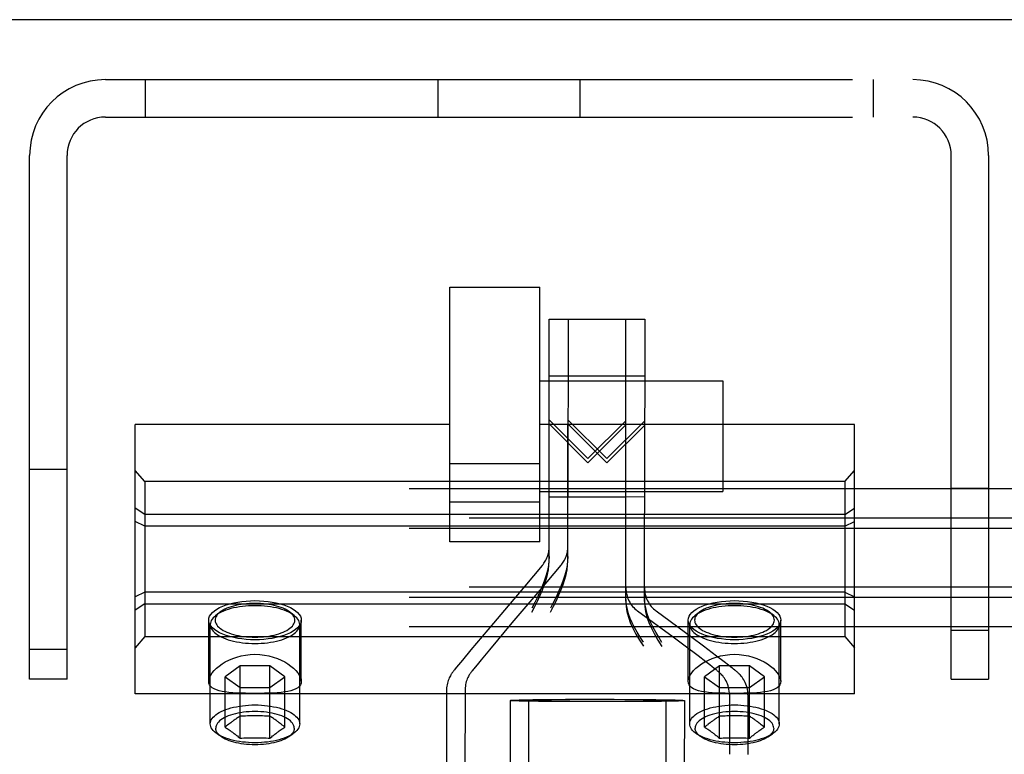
# Model space of a CAD drawing. Header units: inches. Extents: x 0 to 283, y 0 to 183.
# Tile 53 of 116: x 99.72 to 101.77, y 132.38 to 133.91. Entities that reach past the tile are written whole.
import ezdxf

# ---------------------------------------------------------------- set-up
doc = ezdxf.new("R2010")
doc.units = ezdxf.units.IN
doc.header["$LTSCALE"] = 15.583333
doc.header["$MEASUREMENT"] = 0
doc.linetypes.add('HIDDEN', pattern=[0.2, 0.1, -0.1])
doc.layers.get('0').update_dxf_attribs({"linetype": 'CONTINUOUS'})
doc.layers.add('DEFAULT_2', color=8, linetype='HIDDEN')

msp = doc.modelspace()

# ---------------------------------------------------------------- linework, layer by layer
at = {"color": 7, "linetype": 'Continuous'}
msp.add_line((139.4253, 133.9118), (62.0503, 133.9118), dxfattribs=at)
at = {"layer": 'DEFAULT_2', "color": 8, "linetype": 'HIDDEN'}
for p, q in [((99.8958, 133.7868), (101.5798, 133.7868)), ((99.9788, 133.7868), (99.9788, 133.7088)), ((100.5898, 133.7088), (100.5898, 133.7868)), ((100.8858, 133.7088), (100.8858, 133.7868)), ((101.4968, 133.7868), (101.4968, 133.7088)), ((99.8958, 133.7088), (101.5798, 133.7088)), ((99.7378, 132.5368), (99.7378, 133.6288)), ((99.8158, 132.5368), (99.8158, 133.6288)), ((101.6598, 132.5368), (101.6598, 133.6288)), ((101.7378, 133.6288), (101.7378, 132.5368)), ((100.6141, 132.8231), (100.6141, 133.3537)), ((100.6141, 133.3537), (100.8016, 133.3537)), ((100.8016, 132.8231), (100.8016, 133.3537)), ((100.8213, 132.7837), (100.8213, 133.2871)), ((100.8213, 133.2871), (100.9813, 133.2871)), ((100.8608, 133.2872), (100.8604, 132.9172)), ((100.8608, 133.2872), (101.0208, 133.287)), ((100.9813, 132.6989), (100.9813, 133.2871)), ((101.0208, 133.287), (101.0204, 132.917)), ((100.8016, 133.1586), (101.1836, 133.1586)), ((100.8213, 133.1691), (100.9813, 133.1691)), ((100.8607, 133.1692), (101.0207, 133.169)), ((101.1836, 133.1586), (101.1836, 132.9276)), ((99.9578, 132.5058), (99.9578, 133.0678)), ((100.6141, 133.0678), (99.9578, 133.0678)), ((101.4578, 133.0678), (100.8016, 133.0678)), ((100.8477, 133.0512), (100.8213, 133.0775)), ((100.8213, 133.0687), (100.9023, 132.9876)), ((100.8602, 132.7838), (100.8606, 133.0688)), ((100.9415, 132.9966), (100.8606, 133.0775)), ((100.8606, 133.0688), (100.9415, 132.9876)), ((100.9813, 133.0755), (100.9023, 132.9966)), ((101.0206, 133.0754), (100.9415, 132.9966)), ((101.4578, 132.5058), (101.4578, 133.0678)), ((100.9023, 132.9966), (100.8477, 133.0512)), ((100.9023, 132.9876), (100.9813, 133.0667)), ((100.9415, 132.9876), (101.0206, 133.0666)), ((101.0202, 132.6988), (101.0206, 133.0666)), ((100.8016, 132.9855), (100.6141, 132.9855)), ((99.7378, 132.9743), (99.8158, 132.9743)), ((99.9778, 132.9485), (99.9578, 132.9715)), ((101.4378, 132.9485), (101.4578, 132.9715)), ((99.9778, 132.9485), (99.9778, 132.6252)), ((101.4378, 132.9485), (99.9778, 132.9485)), ((101.4378, 132.9485), (101.4378, 132.6252)), ((139.4878, 132.9334), (61.9878, 132.9334)), ((100.8016, 132.9276), (101.1836, 132.9276)), ((101.6598, 132.9348), (101.7378, 132.9348)), ((100.8016, 132.9056), (100.6141, 132.9056)), ((100.8213, 132.9171), (100.9813, 132.9171)), ((100.8604, 132.9172), (101.0204, 132.917)), ((99.9778, 132.8799), (99.9578, 132.8931)), ((101.4378, 132.8799), (101.4578, 132.8931)), ((139.6128, 132.8724), (61.8628, 132.8724)), ((99.9778, 132.8554), (99.9578, 132.8652)), ((101.4378, 132.8799), (99.9778, 132.8799)), ((101.4378, 132.8554), (101.4578, 132.8652)), ((139.4878, 132.8507), (61.9878, 132.8507)), ((101.4378, 132.8554), (99.9778, 132.8554)), ((100.8016, 132.8231), (100.6141, 132.8231)), ((100.807, 132.7739), (100.7704, 132.7308)), ((100.8459, 132.774), (100.802, 132.7223)), ((139.6128, 132.7287), (61.8628, 132.7287)), ((100.7704, 132.7308), (100.7051, 132.6535)), ((100.802, 132.7223), (100.7438, 132.6537)), ((101.0202, 132.7269), (101.0202, 132.6988)), ((139.4878, 132.7069), (61.9878, 132.7069)), ((99.9778, 132.7183), (99.9578, 132.7085)), ((101.4378, 132.7183), (99.9778, 132.7183)), ((101.4378, 132.7183), (101.4578, 132.7085)), ((99.9778, 132.6938), (99.9578, 132.6805)), ((99.9778, 132.6938), (101.4378, 132.6938)), ((101.0798, 132.6239), (101.0057, 132.6787)), ((101.1186, 132.6237), (101.0445, 132.6786)), ((101.4378, 132.6938), (101.4578, 132.6805)), ((100.1113, 132.5322), (100.1113, 132.6595)), ((100.1342, 132.6759), (100.1253, 132.6688)), ((100.2814, 132.6759), (100.2903, 132.6688)), ((100.3043, 132.5322), (100.3043, 132.6595)), ((101.1113, 132.5322), (101.1113, 132.6595)), ((101.1342, 132.6759), (101.1253, 132.6688)), ((101.2814, 132.6759), (101.2903, 132.6688)), ((101.3043, 132.5322), (101.3043, 132.6595)), ((139.4878, 132.6459), (61.9878, 132.6459)), ((100.1146, 132.4434), (100.1146, 132.6504)), ((100.3011, 132.4434), (100.3011, 132.6504)), ((100.7051, 132.6535), (100.6582, 132.5977)), ((100.7438, 132.6537), (100.697, 132.598)), ((101.1146, 132.4434), (101.1146, 132.6504)), ((101.3011, 132.4434), (101.3011, 132.6504)), ((101.6598, 132.6388), (101.7378, 132.6388)), ((99.9778, 132.6252), (99.9578, 132.6022)), ((99.9778, 132.6252), (101.4378, 132.6252)), ((101.1047, 132.6054), (101.0798, 132.6239)), ((101.1434, 132.6051), (101.1186, 132.6237)), ((101.4378, 132.6252), (101.4578, 132.6022)), ((99.7378, 132.5993), (99.8158, 132.5993)), ((100.6582, 132.5977), (100.6405, 132.5764)), ((100.697, 132.598), (100.6792, 132.5766)), ((101.1318, 132.5849), (101.1047, 132.6054)), ((101.1706, 132.5847), (101.1434, 132.6051)), ((100.6405, 132.5764), (100.6324, 132.5666)), ((100.6792, 132.5766), (100.6711, 132.5668)), ((101.1478, 132.5729), (101.1318, 132.5849)), ((101.1865, 132.5726), (101.1706, 132.5847)), ((100.1766, 132.5645), (100.1455, 132.5417)), ((100.1766, 132.4136), (100.1766, 132.5645)), ((100.239, 132.5645), (100.1766, 132.5645)), ((100.239, 132.4136), (100.239, 132.5645)), ((100.2702, 132.5417), (100.239, 132.5645)), ((100.6227, 132.5546), (100.6215, 132.553)), ((100.6241, 132.5562), (100.6227, 132.5546)), ((100.6255, 132.5581), (100.6241, 132.5562)), ((100.6282, 132.5613), (100.6255, 132.5581)), ((100.6324, 132.5666), (100.6282, 132.5613)), ((100.6614, 132.5549), (100.6602, 132.5533)), ((100.6627, 132.5565), (100.6614, 132.5549)), ((100.6642, 132.5584), (100.6627, 132.5565)), ((100.6669, 132.5616), (100.6642, 132.5584)), ((100.6711, 132.5668), (100.6669, 132.5616)), ((101.1766, 132.5645), (101.1455, 132.5417)), ((101.1563, 132.5663), (101.1478, 132.5729)), ((101.1616, 132.5622), (101.1563, 132.5663)), ((101.1647, 132.5598), (101.1616, 132.5622)), ((101.1674, 132.5577), (101.1647, 132.5598)), ((101.1766, 132.4136), (101.1766, 132.5645)), ((101.239, 132.5645), (101.1766, 132.5645)), ((101.195, 132.5661), (101.1865, 132.5726)), ((101.2003, 132.5619), (101.195, 132.5661)), ((101.2034, 132.5595), (101.2003, 132.5619)), ((101.2061, 132.5574), (101.2034, 132.5595)), ((101.239, 132.4136), (101.239, 132.5645)), ((101.2702, 132.5417), (101.239, 132.5645)), ((99.8158, 132.5368), (99.7378, 132.5368)), ((100.1455, 132.4364), (100.1455, 132.5417)), ((100.1455, 132.5417), (100.1766, 132.5189)), ((100.239, 132.5189), (100.2702, 132.5417)), ((100.2702, 132.4364), (100.2702, 132.5417)), ((101.1455, 132.4364), (101.1455, 132.5417)), ((101.1455, 132.5417), (101.1766, 132.5189)), ((101.239, 132.5189), (101.2702, 132.5417)), ((101.2702, 132.4364), (101.2702, 132.5417)), ((101.6598, 132.5368), (101.7378, 132.5368)), ((100.1766, 132.5189), (100.239, 132.5189)), ((100.6073, 132.5142), (100.6073, 131.9072)), ((100.6459, 132.5145), (100.6453, 131.9076)), ((101.1766, 132.5189), (101.239, 132.5189)), ((101.4578, 132.5058), (99.9578, 132.5058)), ((100.7992, 132.4941), (100.8257, 132.4944)), ((100.8257, 132.4944), (100.8551, 132.4946)), ((100.8378, 132.4942), (100.8643, 132.4944)), ((100.8551, 132.4946), (100.8863, 132.4946)), ((100.8643, 132.4944), (100.8938, 132.4946)), ((100.8863, 132.4946), (100.9183, 132.4946)), ((100.8938, 132.4946), (100.9249, 132.4947)), ((100.9183, 132.4946), (100.9495, 132.4946)), ((100.9249, 132.4947), (100.9569, 132.4946)), ((100.9495, 132.4946), (100.9789, 132.4944)), ((100.9569, 132.4946), (100.9881, 132.4945)), ((100.9881, 132.4945), (101.0175, 132.4943)), ((101.1973, 132.5045), (101.1973, 132.5047)), ((101.1973, 132.5045), (101.1973, 132.3799)), ((101.2359, 132.5042), (101.2358, 132.3795)), ((101.2359, 132.5042), (101.2359, 132.5044)), ((100.7398, 132.4922), (100.7398, 131.9172)), ((100.7784, 132.4923), (100.7778, 131.9174)), ((100.8551, 132.4898), (100.8257, 132.49)), ((100.8863, 132.4897), (100.8551, 132.4898)), ((100.8938, 132.4898), (100.8643, 132.49)), ((100.9183, 132.4897), (100.8863, 132.4897)), ((100.9249, 132.4897), (100.8938, 132.4898)), ((100.9495, 132.4898), (100.9183, 132.4897)), ((100.9569, 132.4897), (100.9249, 132.4897)), ((100.9789, 132.49), (100.9495, 132.4898)), ((100.9881, 132.4897), (100.9569, 132.4897)), ((101.0054, 132.4902), (100.9789, 132.49)), ((101.0175, 132.4899), (100.9881, 132.4897)), ((101.044, 132.4901), (101.0175, 132.4899)), ((101.0648, 132.4922), (101.0648, 132.2303)), ((101.1034, 132.492), (101.1031, 132.2301)), ((100.1465, 132.4373), (100.1455, 132.4364)), ((100.1455, 132.4364), (100.1465, 132.4358)), ((100.1486, 132.439), (100.1465, 132.4373)), ((100.1508, 132.4408), (100.1486, 132.439)), ((100.1497, 132.4336), (100.1519, 132.4322)), ((100.1529, 132.4424), (100.1508, 132.4408)), ((100.1519, 132.4322), (100.154, 132.4307)), ((100.1551, 132.4441), (100.1529, 132.4424)), ((100.1572, 132.4457), (100.1551, 132.4441)), ((100.2584, 132.4457), (100.2562, 132.4473)), ((100.2605, 132.4441), (100.2584, 132.4457)), ((100.2627, 132.4424), (100.2605, 132.4441)), ((100.2605, 132.43), (100.2627, 132.4315)), ((100.2648, 132.4408), (100.2627, 132.4424)), ((100.267, 132.439), (100.2648, 132.4408)), ((101.1476, 132.4382), (101.1455, 132.4364)), ((101.1455, 132.4364), (101.1465, 132.4358)), ((101.1497, 132.4399), (101.1476, 132.4382)), ((101.1497, 132.4336), (101.1519, 132.4322)), ((101.1519, 132.4322), (101.154, 132.4307)), ((101.1551, 132.4441), (101.1529, 132.4424)), ((101.1572, 132.4457), (101.1551, 132.4441)), ((101.2595, 132.4449), (101.2573, 132.4465)), ((101.2616, 132.4433), (101.2595, 132.4449)), ((101.2605, 132.43), (101.2627, 132.4315)), ((101.2637, 132.4416), (101.2616, 132.4433)), ((101.2659, 132.4399), (101.2637, 132.4416)), ((101.268, 132.4382), (101.2659, 132.4399)), ((101.2702, 132.4364), (101.268, 132.4382)), ((100.1384, 132.416), (100.1288, 132.4224)), ((100.154, 132.4307), (100.1561, 132.4293)), ((100.2562, 132.4269), (100.2584, 132.4285)), ((100.2584, 132.4285), (100.2605, 132.43)), ((100.2772, 132.416), (100.2868, 132.4224)), ((101.1384, 132.416), (101.1288, 132.4224)), ((101.154, 132.4307), (101.1561, 132.4293)), ((101.2562, 132.4269), (101.2584, 132.4285)), ((101.2584, 132.4285), (101.2605, 132.43)), ((101.2772, 132.416), (101.2868, 132.4224))]:
    msp.add_line(p, q, dxfattribs=at)
for points in [[(100.8213, 132.7924), (100.8209, 132.7829), (100.8197, 132.7733), (100.8178, 132.7634), (100.8151, 132.7533), (100.8117, 132.7427), (100.8076, 132.7318), (100.8028, 132.7205), (100.7974, 132.7088), (100.7915, 132.6967), (100.7851, 132.6843)], [(100.7851, 132.676), (100.7916, 132.6883), (100.7974, 132.7003), (100.8028, 132.712), (100.8076, 132.7232), (100.8117, 132.7342), (100.8151, 132.7447), (100.8178, 132.7549), (100.8197, 132.7647), (100.8209, 132.7743), (100.8213, 132.7837)], [(100.8602, 132.7925), (100.8598, 132.783), (100.8586, 132.7733), (100.8567, 132.7635), (100.854, 132.7534), (100.8506, 132.7428), (100.8464, 132.7319), (100.8417, 132.7206), (100.8363, 132.7089), (100.8304, 132.6969), (100.824, 132.6844)], [(100.824, 132.6761), (100.8304, 132.6885), (100.8363, 132.7005), (100.8417, 132.7121), (100.8465, 132.7233), (100.8506, 132.7343), (100.854, 132.7448), (100.8567, 132.755), (100.8586, 132.7648), (100.8598, 132.7744), (100.8602, 132.7838)], [(100.1555, 132.6938), (100.1635, 132.6957), (100.1719, 132.6973), (100.1805, 132.6986), (100.1895, 132.6995), (100.1986, 132.7001), (100.2078, 132.7003)], [(100.2078, 132.7003), (100.2171, 132.7001), (100.2261, 132.6995), (100.2351, 132.6986), (100.2438, 132.6973), (100.2521, 132.6957), (100.2601, 132.6938)], [(101.0178, 132.6134), (101.0109, 132.6241), (101.0047, 132.6344), (100.9993, 132.6443), (100.9945, 132.654), (100.9905, 132.6634), (100.9871, 132.6727), (100.9846, 132.6819), (100.9827, 132.6908), (100.9816, 132.6994), (100.9813, 132.7077)], [(100.9813, 132.6989), (100.9819, 132.6884), (100.9836, 132.6775), (100.9865, 132.6662), (100.9905, 132.6546), (100.9957, 132.6428), (101.0021, 132.6306), (101.0094, 132.618), (101.0178, 132.6051)], [(101.0566, 132.6133), (101.0497, 132.624), (101.0435, 132.6343), (101.0381, 132.6442), (101.0333, 132.6539), (101.0293, 132.6633), (101.026, 132.6726), (101.0234, 132.6818), (101.0216, 132.6907), (101.0205, 132.6993), (101.0202, 132.7076)], [(101.0202, 132.6988), (101.0207, 132.6883), (101.0224, 132.6774), (101.0253, 132.6661), (101.0293, 132.6545), (101.0345, 132.6427), (101.0408, 132.6305), (101.0482, 132.6179), (101.0566, 132.6049)], [(101.1555, 132.6938), (101.1635, 132.6957), (101.1719, 132.6973), (101.1805, 132.6986), (101.1895, 132.6995), (101.1986, 132.7001), (101.2078, 132.7003)], [(101.2078, 132.7003), (101.2171, 132.7001), (101.2261, 132.6995), (101.2351, 132.6986), (101.2438, 132.6973), (101.2521, 132.6957), (101.2601, 132.6938)], [(100.1113, 132.6595), (100.1118, 132.6636), (100.1132, 132.6676), (100.1156, 132.6715), (100.1189, 132.6754), (100.1231, 132.679), (100.1281, 132.6825), (100.1339, 132.6857), (100.1405, 132.6887), (100.1477, 132.6914), (100.1555, 132.6938)], [(100.2078, 132.6898), (100.2012, 132.6897), (100.1946, 132.6895), (100.1881, 132.689), (100.1817, 132.6883), (100.1753, 132.6874), (100.1692, 132.6863), (100.1632, 132.685), (100.1575, 132.6836), (100.152, 132.682), (100.1468, 132.6802), (100.1419, 132.6783), (100.1374, 132.6763), (100.1332, 132.6741), (100.1294, 132.6718), (100.126, 132.6693), (100.1253, 132.6688)], [(100.2078, 132.6947), (100.2019, 132.6946), (100.196, 132.6943), (100.1902, 132.6939), (100.1845, 132.6933), (100.1788, 132.6925), (100.1733, 132.6915), (100.168, 132.6904), (100.1629, 132.6891), (100.158, 132.6877), (100.1533, 132.6861), (100.149, 132.6844), (100.1449, 132.6826), (100.1412, 132.6806), (100.1378, 132.6785), (100.1348, 132.6764), (100.1342, 132.6759)], [(100.2814, 132.6759), (100.2808, 132.6764), (100.2778, 132.6785), (100.2744, 132.6806), (100.2707, 132.6826), (100.2666, 132.6844), (100.2623, 132.6861), (100.2576, 132.6877), (100.2527, 132.6891), (100.2476, 132.6904), (100.2423, 132.6915), (100.2368, 132.6925), (100.2311, 132.6933), (100.2254, 132.6939), (100.2196, 132.6943), (100.2137, 132.6946), (100.2078, 132.6947)], [(100.2903, 132.6688), (100.2896, 132.6693), (100.2862, 132.6718), (100.2824, 132.6741), (100.2782, 132.6763), (100.2737, 132.6783), (100.2688, 132.6802), (100.2636, 132.682), (100.2581, 132.6836), (100.2524, 132.685), (100.2464, 132.6863), (100.2403, 132.6874), (100.234, 132.6883), (100.2275, 132.689), (100.221, 132.6895), (100.2144, 132.6897), (100.2078, 132.6898)], [(100.2601, 132.6938), (100.2679, 132.6914), (100.2751, 132.6887), (100.2817, 132.6857), (100.2875, 132.6825), (100.2925, 132.679), (100.2967, 132.6754), (100.3, 132.6715), (100.3024, 132.6676), (100.3038, 132.6636), (100.3043, 132.6595)], [(101.1113, 132.6595), (101.1118, 132.6636), (101.1132, 132.6676), (101.1156, 132.6715), (101.1189, 132.6754), (101.1231, 132.679), (101.1281, 132.6825), (101.1339, 132.6857), (101.1405, 132.6887), (101.1477, 132.6914), (101.1555, 132.6938)], [(101.2078, 132.6898), (101.2012, 132.6897), (101.1946, 132.6895), (101.1881, 132.689), (101.1817, 132.6883), (101.1753, 132.6874), (101.1692, 132.6863), (101.1632, 132.685), (101.1575, 132.6836), (101.152, 132.682), (101.1468, 132.6802), (101.1419, 132.6783), (101.1374, 132.6763), (101.1332, 132.6741), (101.1294, 132.6718), (101.126, 132.6693), (101.1253, 132.6688)], [(101.2078, 132.6947), (101.2019, 132.6946), (101.196, 132.6943), (101.1902, 132.6939), (101.1845, 132.6933), (101.1788, 132.6925), (101.1733, 132.6915), (101.168, 132.6904), (101.1629, 132.6891), (101.158, 132.6877), (101.1533, 132.6861), (101.149, 132.6844), (101.1449, 132.6826), (101.1412, 132.6806), (101.1378, 132.6785), (101.1348, 132.6764), (101.1342, 132.6759)], [(101.2814, 132.6759), (101.2808, 132.6764), (101.2778, 132.6785), (101.2744, 132.6806), (101.2707, 132.6826), (101.2666, 132.6844), (101.2623, 132.6861), (101.2576, 132.6877), (101.2527, 132.6891), (101.2476, 132.6904), (101.2423, 132.6915), (101.2368, 132.6925), (101.2311, 132.6933), (101.2254, 132.6939), (101.2196, 132.6943), (101.2137, 132.6946), (101.2078, 132.6947)], [(101.2903, 132.6688), (101.2896, 132.6693), (101.2862, 132.6718), (101.2824, 132.6741), (101.2782, 132.6763), (101.2737, 132.6783), (101.2688, 132.6802), (101.2636, 132.682), (101.2581, 132.6836), (101.2524, 132.685), (101.2464, 132.6863), (101.2403, 132.6874), (101.234, 132.6883), (101.2275, 132.689), (101.221, 132.6895), (101.2144, 132.6897), (101.2078, 132.6898)], [(101.2601, 132.6938), (101.2679, 132.6914), (101.2751, 132.6887), (101.2817, 132.6857), (101.2875, 132.6825), (101.2925, 132.679), (101.2967, 132.6754), (101.3, 132.6715), (101.3024, 132.6676), (101.3038, 132.6636), (101.3043, 132.6595)], [(100.1555, 132.6252), (100.1477, 132.6276), (100.1405, 132.6303), (100.1339, 132.6333), (100.1281, 132.6365), (100.1231, 132.64), (100.1189, 132.6436), (100.1156, 132.6475), (100.1132, 132.6514), (100.1118, 132.6554), (100.1113, 132.6595)], [(100.1253, 132.6688), (100.123, 132.6668), (100.1204, 132.6642), (100.1183, 132.6616), (100.1167, 132.6588), (100.1155, 132.6561), (100.1148, 132.6533), (100.1146, 132.6504)], [(100.1342, 132.6759), (100.1321, 132.6741), (100.1298, 132.6718), (100.1279, 132.6694), (100.1265, 132.667), (100.1254, 132.6645), (100.1248, 132.662), (100.1246, 132.6595), (100.1248, 132.657), (100.1254, 132.6545), (100.1265, 132.652), (100.1279, 132.6496), (100.1298, 132.6472), (100.1321, 132.6449), (100.1348, 132.6426), (100.1378, 132.6405), (100.1412, 132.6384), (100.1449, 132.6364), (100.149, 132.6346), (100.1533, 132.6329), (100.158, 132.6313), (100.1629, 132.6299), (100.168, 132.6286), (100.1733, 132.6275), (100.1788, 132.6265), (100.1845, 132.6257), (100.1902, 132.6251), (100.196, 132.6247), (100.2019, 132.6244), (100.2078, 132.6243)], [(100.2078, 132.6243), (100.2137, 132.6244), (100.2196, 132.6247), (100.2254, 132.6251), (100.2311, 132.6257), (100.2368, 132.6265), (100.2423, 132.6275), (100.2476, 132.6286), (100.2527, 132.6299), (100.2576, 132.6313), (100.2623, 132.6329), (100.2666, 132.6346), (100.2707, 132.6364), (100.2744, 132.6384), (100.2778, 132.6405), (100.2808, 132.6426), (100.2835, 132.6449), (100.2858, 132.6472), (100.2877, 132.6496), (100.2891, 132.652), (100.2902, 132.6545), (100.2908, 132.657), (100.2911, 132.6595), (100.2908, 132.662), (100.2902, 132.6645), (100.2891, 132.667), (100.2877, 132.6694), (100.2858, 132.6718), (100.2835, 132.6741), (100.2814, 132.6759)], [(100.3043, 132.6595), (100.3038, 132.6554), (100.3024, 132.6514), (100.3, 132.6475), (100.2967, 132.6436), (100.2925, 132.64), (100.2875, 132.6365), (100.2817, 132.6333), (100.2751, 132.6303), (100.2679, 132.6276), (100.2601, 132.6252)], [(100.3011, 132.6504), (100.3008, 132.6533), (100.3001, 132.6561), (100.2989, 132.6588), (100.2973, 132.6616), (100.2952, 132.6642), (100.2926, 132.6668), (100.2903, 132.6688)], [(101.1555, 132.6252), (101.1477, 132.6276), (101.1405, 132.6303), (101.1339, 132.6333), (101.1281, 132.6365), (101.1231, 132.64), (101.1189, 132.6436), (101.1156, 132.6475), (101.1132, 132.6514), (101.1118, 132.6554), (101.1113, 132.6595)], [(101.1253, 132.6688), (101.123, 132.6668), (101.1204, 132.6642), (101.1183, 132.6616), (101.1167, 132.6588), (101.1155, 132.6561), (101.1148, 132.6533), (101.1146, 132.6504)], [(101.1342, 132.6759), (101.1321, 132.6741), (101.1298, 132.6718), (101.1279, 132.6694), (101.1265, 132.667), (101.1254, 132.6645), (101.1248, 132.662), (101.1246, 132.6595), (101.1248, 132.657), (101.1254, 132.6545), (101.1265, 132.652), (101.1279, 132.6496), (101.1298, 132.6472), (101.1321, 132.6449), (101.1348, 132.6426), (101.1378, 132.6405), (101.1412, 132.6384), (101.1449, 132.6364), (101.149, 132.6346), (101.1533, 132.6329), (101.158, 132.6313), (101.1629, 132.6299), (101.168, 132.6286), (101.1733, 132.6275), (101.1788, 132.6265), (101.1845, 132.6257), (101.1902, 132.6251), (101.196, 132.6247), (101.2019, 132.6244), (101.2078, 132.6243)], [(101.2078, 132.6243), (101.2137, 132.6244), (101.2196, 132.6247), (101.2254, 132.6251), (101.2311, 132.6257), (101.2368, 132.6265), (101.2423, 132.6275), (101.2476, 132.6286), (101.2527, 132.6299), (101.2576, 132.6313), (101.2623, 132.6329), (101.2666, 132.6346), (101.2707, 132.6364), (101.2744, 132.6384), (101.2778, 132.6405), (101.2808, 132.6426), (101.2835, 132.6449), (101.2858, 132.6472), (101.2877, 132.6496), (101.2891, 132.652), (101.2902, 132.6545), (101.2908, 132.657), (101.2911, 132.6595), (101.2908, 132.662), (101.2902, 132.6645), (101.2891, 132.667), (101.2877, 132.6694), (101.2858, 132.6718), (101.2835, 132.6741), (101.2814, 132.6759)], [(101.3043, 132.6595), (101.3038, 132.6554), (101.3024, 132.6514), (101.3, 132.6475), (101.2967, 132.6436), (101.2925, 132.64), (101.2875, 132.6365), (101.2817, 132.6333), (101.2751, 132.6303), (101.2679, 132.6276), (101.2601, 132.6252)], [(101.3011, 132.6504), (101.3008, 132.6533), (101.3001, 132.6561), (101.2989, 132.6588), (101.2973, 132.6616), (101.2952, 132.6642), (101.2926, 132.6668), (101.2903, 132.6688)], [(100.1146, 132.6504), (100.1148, 132.6476), (100.1155, 132.6448), (100.1167, 132.6421), (100.1183, 132.6393), (100.1204, 132.6367), (100.123, 132.6341), (100.126, 132.6315), (100.1294, 132.6291), (100.1332, 132.6268), (100.1374, 132.6246), (100.1419, 132.6225), (100.1468, 132.6206), (100.152, 132.6189), (100.1575, 132.6173), (100.1632, 132.6158), (100.1692, 132.6146), (100.1753, 132.6135), (100.1817, 132.6126), (100.1881, 132.6119), (100.1946, 132.6114), (100.2012, 132.6111), (100.2078, 132.611)], [(100.2078, 132.611), (100.2144, 132.6111), (100.221, 132.6114), (100.2275, 132.6119), (100.234, 132.6126), (100.2403, 132.6135), (100.2464, 132.6146), (100.2524, 132.6158), (100.2581, 132.6173), (100.2636, 132.6189), (100.2688, 132.6206), (100.2737, 132.6225), (100.2782, 132.6246), (100.2824, 132.6268), (100.2862, 132.6291), (100.2896, 132.6315), (100.2926, 132.6341), (100.2952, 132.6367), (100.2973, 132.6393), (100.2989, 132.6421), (100.3001, 132.6448), (100.3008, 132.6476), (100.3011, 132.6504)], [(101.1146, 132.6504), (101.1148, 132.6476), (101.1155, 132.6448), (101.1167, 132.6421), (101.1183, 132.6393), (101.1204, 132.6367), (101.123, 132.6341), (101.126, 132.6315), (101.1294, 132.6291), (101.1332, 132.6268), (101.1374, 132.6246), (101.1419, 132.6225), (101.1468, 132.6206), (101.152, 132.6189), (101.1575, 132.6173), (101.1632, 132.6158), (101.1692, 132.6146), (101.1753, 132.6135), (101.1817, 132.6126), (101.1881, 132.6119), (101.1946, 132.6114), (101.2012, 132.6111), (101.2078, 132.611)], [(101.2078, 132.611), (101.2144, 132.6111), (101.221, 132.6114), (101.2275, 132.6119), (101.234, 132.6126), (101.2403, 132.6135), (101.2464, 132.6146), (101.2524, 132.6158), (101.2581, 132.6173), (101.2636, 132.6189), (101.2688, 132.6206), (101.2737, 132.6225), (101.2782, 132.6246), (101.2824, 132.6268), (101.2862, 132.6291), (101.2896, 132.6315), (101.2926, 132.6341), (101.2952, 132.6367), (101.2973, 132.6393), (101.2989, 132.6421), (101.3001, 132.6448), (101.3008, 132.6476), (101.3011, 132.6504)], [(100.2078, 132.6187), (100.1986, 132.6189), (100.1895, 132.6195), (100.1805, 132.6204), (100.1719, 132.6217), (100.1635, 132.6233), (100.1555, 132.6252)], [(100.2601, 132.6252), (100.2521, 132.6233), (100.2438, 132.6217), (100.2351, 132.6204), (100.2261, 132.6195), (100.2171, 132.6189), (100.2078, 132.6187)], [(101.2078, 132.6187), (101.1986, 132.6189), (101.1895, 132.6195), (101.1805, 132.6204), (101.1719, 132.6217), (101.1635, 132.6233), (101.1555, 132.6252)], [(101.2601, 132.6252), (101.2521, 132.6233), (101.2438, 132.6217), (101.2351, 132.6204), (101.2261, 132.6195), (101.2171, 132.6189), (101.2078, 132.6187)], [(100.1113, 132.5322), (100.1118, 132.5363), (100.1131, 132.5407), (100.1154, 132.5452), (100.1186, 132.5499), (100.1226, 132.5546), (100.1273, 132.5593), (100.1329, 132.5639), (100.1391, 132.5683), (100.1459, 132.5724), (100.1533, 132.5763), (100.1613, 132.5797), (100.1697, 132.5827), (100.1787, 132.5851), (100.1882, 132.5869), (100.1978, 132.588), (100.2078, 132.5884)], [(100.2078, 132.5884), (100.2178, 132.588), (100.2275, 132.5869), (100.2369, 132.5851), (100.2459, 132.5827), (100.2544, 132.5797), (100.2623, 132.5763), (100.2697, 132.5724), (100.2766, 132.5683), (100.2828, 132.5639), (100.2883, 132.5593), (100.293, 132.5546), (100.297, 132.5499), (100.3002, 132.5452), (100.3025, 132.5407), (100.3038, 132.5363), (100.3043, 132.5322)], [(101.1113, 132.5322), (101.1118, 132.5363), (101.1131, 132.5407), (101.1154, 132.5452), (101.1186, 132.5499), (101.1226, 132.5546), (101.1273, 132.5593), (101.1329, 132.5639), (101.1391, 132.5683), (101.1459, 132.5724), (101.1533, 132.5763), (101.1613, 132.5797), (101.1697, 132.5827), (101.1787, 132.5851), (101.1882, 132.5869), (101.1978, 132.588), (101.2078, 132.5884)], [(101.2078, 132.5884), (101.2178, 132.588), (101.2275, 132.5869), (101.2369, 132.5851), (101.2459, 132.5827), (101.2544, 132.5797), (101.2623, 132.5763), (101.2697, 132.5724), (101.2766, 132.5683), (101.2828, 132.5639), (101.2883, 132.5593), (101.293, 132.5546), (101.297, 132.5499), (101.3002, 132.5452), (101.3025, 132.5407), (101.3038, 132.5363), (101.3043, 132.5322)], [(101.1973, 132.5047), (101.1972, 132.5073), (101.1969, 132.5115), (101.1963, 132.5155), (101.1955, 132.5193), (101.1944, 132.523), (101.1932, 132.5265), (101.1917, 132.5298), (101.1902, 132.5329), (101.1885, 132.5358), (101.1868, 132.5385), (101.185, 132.541), (101.1832, 132.5433), (101.1815, 132.5452), (101.1799, 132.5469), (101.1786, 132.5482), (101.1774, 132.5493), (101.1764, 132.5502), (101.1754, 132.5511), (101.1745, 132.5519), (101.1736, 132.5526), (101.1727, 132.5534), (101.1718, 132.5542), (101.1708, 132.555), (101.1697, 132.5558), (101.1674, 132.5577)], [(101.2359, 132.5044), (101.2359, 132.507), (101.2355, 132.5111), (101.2349, 132.5152), (101.2341, 132.519), (101.233, 132.5227), (101.2318, 132.5262), (101.2304, 132.5295), (101.2289, 132.5326), (101.2272, 132.5355), (101.2254, 132.5382), (101.2236, 132.5407), (101.2219, 132.543), (101.2202, 132.5449), (101.2186, 132.5466), (101.2173, 132.5479), (101.2161, 132.549), (101.2151, 132.5499), (101.2141, 132.5508), (101.2132, 132.5516), (101.2123, 132.5523), (101.2114, 132.5531), (101.2105, 132.5539), (101.2095, 132.5547), (101.2084, 132.5555), (101.2061, 132.5574)], [(100.6215, 132.553), (100.621, 132.5523), (100.6204, 132.5515), (100.6198, 132.5508), (100.6192, 132.5499), (100.6186, 132.549), (100.6179, 132.548), (100.6171, 132.5468), (100.6162, 132.5453), (100.6152, 132.5436), (100.6141, 132.5417), (100.613, 132.5394), (100.6118, 132.5368), (100.6108, 132.534), (100.6098, 132.5311), (100.609, 132.5281), (100.6083, 132.525), (100.6078, 132.5218), (100.6075, 132.5184), (100.6073, 132.515), (100.6073, 132.5142)], [(100.6602, 132.5533), (100.6597, 132.5526), (100.6591, 132.5518), (100.6585, 132.5511), (100.6579, 132.5502), (100.6573, 132.5493), (100.6565, 132.5483), (100.6557, 132.5471), (100.6548, 132.5457), (100.6538, 132.5439), (100.6528, 132.542), (100.6516, 132.5397), (100.6505, 132.5371), (100.6494, 132.5344), (100.6485, 132.5314), (100.6477, 132.5284), (100.647, 132.5253), (100.6465, 132.5221), (100.6461, 132.5188), (100.646, 132.5154), (100.6459, 132.5145)], [(100.2078, 132.5069), (100.1978, 132.5069), (100.1882, 132.5071), (100.1788, 132.5073), (100.1698, 132.5077), (100.1613, 132.5082), (100.1533, 132.5089), (100.1459, 132.5099), (100.1391, 132.511), (100.1329, 132.5125), (100.1274, 132.5143), (100.1226, 132.5164), (100.1186, 132.5188), (100.1154, 132.5216), (100.1132, 132.5248), (100.1118, 132.5283), (100.1113, 132.5322)], [(100.3043, 132.5322), (100.3038, 132.5283), (100.3025, 132.5248), (100.3002, 132.5216), (100.297, 132.5188), (100.293, 132.5164), (100.2882, 132.5143), (100.2827, 132.5125), (100.2765, 132.511), (100.2697, 132.5099), (100.2623, 132.5089), (100.2543, 132.5082), (100.2458, 132.5077), (100.2368, 132.5073), (100.2274, 132.5071), (100.2178, 132.5069), (100.2078, 132.5069)], [(101.2078, 132.5069), (101.1978, 132.5069), (101.1882, 132.5071), (101.1788, 132.5073), (101.1698, 132.5077), (101.1613, 132.5082), (101.1533, 132.5089), (101.1459, 132.5099), (101.1391, 132.511), (101.1329, 132.5125), (101.1274, 132.5143), (101.1226, 132.5164), (101.1186, 132.5188), (101.1154, 132.5216), (101.1132, 132.5248), (101.1118, 132.5283), (101.1113, 132.5322)], [(101.3043, 132.5322), (101.3038, 132.5283), (101.3025, 132.5248), (101.3002, 132.5216), (101.297, 132.5188), (101.293, 132.5164), (101.2882, 132.5143), (101.2827, 132.5125), (101.2765, 132.511), (101.2697, 132.5099), (101.2623, 132.5089), (101.2543, 132.5082), (101.2458, 132.5077), (101.2368, 132.5073), (101.2274, 132.5071), (101.2178, 132.5069), (101.2078, 132.5069)], [(100.7398, 132.4922), (100.7406, 132.4924), (100.7429, 132.4926), (100.7468, 132.4929), (100.7522, 132.4931), (100.759, 132.4933), (100.7672, 132.4936), (100.7767, 132.4937), (100.7874, 132.4939), (100.7992, 132.4941)], [(100.7784, 132.4923), (100.7792, 132.4926), (100.7815, 132.4928), (100.7854, 132.4931), (100.7908, 132.4933), (100.7976, 132.4935), (100.8058, 132.4937), (100.8153, 132.4939), (100.826, 132.4941), (100.8378, 132.4942)], [(100.9789, 132.4944), (101.0054, 132.4941), (101.0172, 132.4939), (101.0279, 132.4937), (101.0374, 132.4936), (101.0456, 132.4933), (101.0524, 132.4931), (101.0578, 132.4929), (101.0617, 132.4926), (101.064, 132.4924), (101.0648, 132.4922)], [(101.0175, 132.4943), (101.044, 132.494), (101.0558, 132.4938), (101.0665, 132.4936), (101.076, 132.4934), (101.0842, 132.4932), (101.0911, 132.493), (101.0964, 132.4927), (101.1003, 132.4925), (101.1026, 132.4922), (101.1034, 132.492)], [(100.1146, 132.4434), (100.1148, 132.4462), (100.1155, 132.449), (100.1167, 132.4517), (100.1183, 132.4545), (100.1204, 132.4571), (100.123, 132.4597), (100.126, 132.4622), (100.1294, 132.4647), (100.1332, 132.467), (100.1373, 132.4692), (100.1419, 132.4712), (100.1467, 132.4731), (100.1519, 132.4749), (100.1574, 132.4765), (100.1631, 132.4779), (100.1691, 132.4792), (100.1752, 132.4803), (100.1815, 132.4812), (100.188, 132.4819), (100.1945, 132.4824), (100.2012, 132.4827), (100.2078, 132.4828)], [(100.2078, 132.4828), (100.2145, 132.4827), (100.2211, 132.4824), (100.2276, 132.4819), (100.2341, 132.4812), (100.2404, 132.4803), (100.2465, 132.4792), (100.2525, 132.4779), (100.2582, 132.4765), (100.2637, 132.4749), (100.2689, 132.4731), (100.2737, 132.4712), (100.2783, 132.4692), (100.2825, 132.467), (100.2863, 132.4647), (100.2896, 132.4622), (100.2926, 132.4597), (100.2952, 132.4571), (100.2973, 132.4545), (100.2989, 132.4517), (100.3001, 132.449), (100.3008, 132.4462), (100.3011, 132.4434)], [(100.8257, 132.49), (100.7992, 132.4902), (100.7874, 132.4904), (100.7767, 132.4906), (100.7672, 132.4908), (100.759, 132.491), (100.7522, 132.4912), (100.7468, 132.4914), (100.7429, 132.4917), (100.7406, 132.4919), (100.7398, 132.4922)], [(100.8643, 132.49), (100.8378, 132.4903), (100.826, 132.4905), (100.8153, 132.4907), (100.8058, 132.4909), (100.7976, 132.4911), (100.7908, 132.4914), (100.7854, 132.4916), (100.7815, 132.4918), (100.7792, 132.4921), (100.7784, 132.4923)], [(101.0648, 132.4922), (101.064, 132.4919), (101.0617, 132.4917), (101.0578, 132.4914), (101.0524, 132.4912), (101.0456, 132.491), (101.0374, 132.4908), (101.0279, 132.4906), (101.0172, 132.4904), (101.0054, 132.4902)], [(101.1034, 132.492), (101.1026, 132.4917), (101.1003, 132.4915), (101.0964, 132.4913), (101.0911, 132.491), (101.0842, 132.4908), (101.076, 132.4906), (101.0665, 132.4904), (101.0558, 132.4903), (101.044, 132.4901)], [(101.1146, 132.4434), (101.1148, 132.4462), (101.1155, 132.449), (101.1167, 132.4517), (101.1183, 132.4545), (101.1204, 132.4571), (101.123, 132.4597), (101.126, 132.4622), (101.1294, 132.4647), (101.1332, 132.467), (101.1373, 132.4692), (101.1419, 132.4712), (101.1467, 132.4731), (101.1519, 132.4749), (101.1574, 132.4765), (101.1631, 132.4779), (101.1691, 132.4792), (101.1752, 132.4803), (101.1815, 132.4812), (101.188, 132.4819), (101.1945, 132.4824), (101.2012, 132.4827), (101.2078, 132.4828)], [(101.2078, 132.4828), (101.2145, 132.4827), (101.2211, 132.4824), (101.2276, 132.4819), (101.2341, 132.4812), (101.2404, 132.4803), (101.2465, 132.4792), (101.2525, 132.4779), (101.2582, 132.4765), (101.2637, 132.4749), (101.2689, 132.4731), (101.2737, 132.4712), (101.2783, 132.4692), (101.2825, 132.467), (101.2863, 132.4647), (101.2896, 132.4622), (101.2926, 132.4597), (101.2952, 132.4571), (101.2973, 132.4545), (101.2989, 132.4517), (101.3001, 132.449), (101.3008, 132.4462), (101.3011, 132.4434)], [(100.2897, 132.4344), (100.2895, 132.437), (100.2888, 132.4395), (100.2877, 132.4421), (100.2861, 132.4446), (100.2841, 132.447), (100.2816, 132.4494), (100.2788, 132.4517), (100.2755, 132.4539), (100.2719, 132.456), (100.2679, 132.4579), (100.2635, 132.4598), (100.2589, 132.4614), (100.254, 132.463), (100.2488, 132.4644), (100.2434, 132.4656), (100.2377, 132.4666), (100.232, 132.4675), (100.226, 132.4681), (100.22, 132.4686), (100.2139, 132.4689), (100.2078, 132.469), (100.2017, 132.4689), (100.1956, 132.4686), (100.1896, 132.4681), (100.1837, 132.4675), (100.1779, 132.4666), (100.1723, 132.4656), (100.1668, 132.4644), (100.1616, 132.463), (100.1567, 132.4614), (100.1521, 132.4598), (100.1477, 132.4579), (100.1437, 132.456), (100.1401, 132.4539), (100.1368, 132.4517), (100.134, 132.4494), (100.1315, 132.447), (100.1295, 132.4446), (100.1279, 132.4421), (100.1268, 132.4395), (100.1261, 132.437), (100.1259, 132.4344)], [(100.1766, 132.4593), (100.1747, 132.458), (100.1729, 132.4568), (100.1711, 132.4556), (100.1694, 132.4545), (100.1677, 132.4533), (100.1661, 132.4522), (100.1646, 132.4511), (100.1632, 132.4501), (100.1618, 132.4491), (100.1606, 132.4482), (100.1594, 132.4473), (100.1572, 132.4457)], [(100.239, 132.4593), (100.2351, 132.4594), (100.2312, 132.4596), (100.2273, 132.4597), (100.2235, 132.4598), (100.2196, 132.4599), (100.2157, 132.4599), (100.2117, 132.46), (100.2078, 132.46), (100.2039, 132.46), (100.2, 132.4599), (100.196, 132.4599), (100.1922, 132.4598), (100.1883, 132.4597), (100.1845, 132.4596), (100.1806, 132.4594), (100.1766, 132.4593)], [(100.2562, 132.4473), (100.255, 132.4482), (100.2538, 132.4491), (100.2524, 132.4501), (100.251, 132.4511), (100.2495, 132.4522), (100.2479, 132.4533), (100.2462, 132.4545), (100.2445, 132.4556), (100.2427, 132.4568), (100.2409, 132.458), (100.239, 132.4593)], [(101.2897, 132.4344), (101.2895, 132.437), (101.2888, 132.4395), (101.2877, 132.4421), (101.2861, 132.4446), (101.2841, 132.447), (101.2816, 132.4494), (101.2788, 132.4517), (101.2755, 132.4539), (101.2719, 132.456), (101.2679, 132.4579), (101.2635, 132.4598), (101.2589, 132.4614), (101.254, 132.463), (101.2488, 132.4644), (101.2434, 132.4656), (101.2377, 132.4666), (101.232, 132.4675), (101.226, 132.4681), (101.22, 132.4686), (101.2139, 132.4689), (101.2078, 132.469), (101.2017, 132.4689), (101.1956, 132.4686), (101.1896, 132.4681), (101.1837, 132.4675), (101.1779, 132.4666), (101.1723, 132.4656), (101.1668, 132.4644), (101.1616, 132.463), (101.1567, 132.4614), (101.1521, 132.4598), (101.1477, 132.4579), (101.1437, 132.456), (101.1401, 132.4539), (101.1368, 132.4517), (101.134, 132.4494), (101.1315, 132.447), (101.1295, 132.4446), (101.1279, 132.4421), (101.1268, 132.4395), (101.1261, 132.437), (101.1259, 132.4344)], [(101.1766, 132.4593), (101.1747, 132.458), (101.1729, 132.4568), (101.1711, 132.4556), (101.1694, 132.4545), (101.1677, 132.4533), (101.1661, 132.4522), (101.1646, 132.4511), (101.1632, 132.4501), (101.1618, 132.4491), (101.1606, 132.4482), (101.1594, 132.4473), (101.1572, 132.4457)], [(101.239, 132.4593), (101.2351, 132.4594), (101.2312, 132.4596), (101.2273, 132.4597), (101.2235, 132.4598), (101.2196, 132.4599), (101.2157, 132.4599), (101.2117, 132.46), (101.2078, 132.46), (101.2039, 132.46), (101.2, 132.4599), (101.196, 132.4599), (101.1922, 132.4598), (101.1883, 132.4597), (101.1845, 132.4596), (101.1806, 132.4594), (101.1766, 132.4593)], [(101.2573, 132.4465), (101.2562, 132.4473), (101.255, 132.4482), (101.2538, 132.4491), (101.2524, 132.4501), (101.251, 132.4511), (101.2495, 132.4522), (101.2479, 132.4533), (101.2462, 132.4545), (101.2445, 132.4556), (101.2427, 132.4568), (101.2409, 132.458), (101.239, 132.4593)], [(100.1288, 132.4224), (100.126, 132.4245), (100.123, 132.427), (100.1204, 132.4296), (100.1183, 132.4323), (100.1167, 132.435), (100.1155, 132.4378), (100.1148, 132.4405), (100.1146, 132.4434)], [(100.1384, 132.416), (100.1359, 132.4178), (100.1333, 132.42), (100.131, 132.4223), (100.1292, 132.4246), (100.1277, 132.427), (100.1267, 132.4294), (100.1261, 132.4319), (100.1259, 132.4344)], [(100.1465, 132.4358), (100.1486, 132.4344), (100.1497, 132.4336)], [(100.2627, 132.4315), (100.2648, 132.4329), (100.2659, 132.4336)], [(100.2659, 132.4336), (100.268, 132.4351), (100.2691, 132.4358), (100.2702, 132.4364)], [(100.2702, 132.4364), (100.2691, 132.4373), (100.267, 132.439)], [(100.2897, 132.4344), (100.2895, 132.4319), (100.2889, 132.4294), (100.2879, 132.427), (100.2864, 132.4246), (100.2846, 132.4223), (100.2823, 132.42), (100.2797, 132.4178), (100.2772, 132.416)], [(100.3011, 132.4434), (100.3008, 132.4405), (100.3001, 132.4378), (100.2989, 132.435), (100.2973, 132.4323), (100.2952, 132.4296), (100.2926, 132.427), (100.2896, 132.4245), (100.2868, 132.4224)], [(101.1288, 132.4224), (101.126, 132.4245), (101.123, 132.427), (101.1204, 132.4296), (101.1183, 132.4323), (101.1167, 132.435), (101.1155, 132.4378), (101.1148, 132.4405), (101.1146, 132.4434)], [(101.1384, 132.416), (101.1359, 132.4178), (101.1333, 132.42), (101.131, 132.4223), (101.1292, 132.4246), (101.1277, 132.427), (101.1267, 132.4294), (101.1261, 132.4319), (101.1259, 132.4344)], [(101.1465, 132.4358), (101.1486, 132.4344), (101.1497, 132.4336)], [(101.1529, 132.4424), (101.1519, 132.4416), (101.1497, 132.4399)], [(101.2627, 132.4315), (101.2648, 132.4329), (101.2659, 132.4336)], [(101.2659, 132.4336), (101.268, 132.4351), (101.2691, 132.4358), (101.2702, 132.4364)], [(101.2897, 132.4344), (101.2895, 132.4319), (101.2889, 132.4294), (101.2879, 132.427), (101.2864, 132.4246), (101.2846, 132.4223), (101.2823, 132.42), (101.2797, 132.4178), (101.2772, 132.416)], [(101.3011, 132.4434), (101.3008, 132.4405), (101.3001, 132.4378), (101.2989, 132.435), (101.2973, 132.4323), (101.2952, 132.4296), (101.2926, 132.427), (101.2896, 132.4245), (101.2868, 132.4224)], [(100.2078, 132.404), (100.2012, 132.4041), (100.1945, 132.4044), (100.188, 132.4049), (100.1815, 132.4055), (100.1752, 132.4064), (100.1691, 132.4075), (100.1631, 132.4088), (100.1574, 132.4102), (100.1519, 132.4118), (100.1467, 132.4136), (100.1419, 132.4155), (100.1373, 132.4176), (100.1332, 132.4197), (100.1294, 132.4221), (100.1288, 132.4224)], [(100.2078, 132.3997), (100.202, 132.3998), (100.1961, 132.4001), (100.1904, 132.4005), (100.1847, 132.4011), (100.1792, 132.4019), (100.1738, 132.4029), (100.1685, 132.404), (100.1635, 132.4052), (100.1587, 132.4067), (100.1541, 132.4082), (100.1499, 132.4099), (100.1459, 132.4117), (100.1422, 132.4136), (100.1389, 132.4157), (100.1384, 132.416)], [(100.1561, 132.4293), (100.1583, 132.4277), (100.1594, 132.4269), (100.1606, 132.4261), (100.1618, 132.4252), (100.1632, 132.4242), (100.1646, 132.4231), (100.1661, 132.422), (100.1677, 132.4207), (100.1694, 132.4194), (100.1711, 132.4181), (100.1729, 132.4166), (100.1747, 132.4152), (100.1766, 132.4136)], [(100.1766, 132.4136), (100.1806, 132.4138), (100.1845, 132.4139), (100.1883, 132.414), (100.1922, 132.4141), (100.196, 132.4142), (100.2, 132.4143), (100.2039, 132.4143), (100.2078, 132.4143), (100.2117, 132.4143), (100.2157, 132.4143), (100.2196, 132.4142), (100.2235, 132.4141), (100.2273, 132.414), (100.2312, 132.4139), (100.2351, 132.4138), (100.239, 132.4136)], [(100.2868, 132.4224), (100.2863, 132.4221), (100.2825, 132.4197), (100.2783, 132.4176), (100.2737, 132.4155), (100.2689, 132.4136), (100.2637, 132.4118), (100.2582, 132.4102), (100.2525, 132.4088), (100.2465, 132.4075), (100.2404, 132.4064), (100.2341, 132.4055), (100.2276, 132.4049), (100.2211, 132.4044), (100.2145, 132.4041), (100.2078, 132.404)], [(100.2772, 132.416), (100.2767, 132.4157), (100.2734, 132.4136), (100.2697, 132.4117), (100.2657, 132.4099), (100.2615, 132.4082), (100.2569, 132.4067), (100.2521, 132.4052), (100.2471, 132.404), (100.2418, 132.4029), (100.2364, 132.4019), (100.2309, 132.4011), (100.2252, 132.4005), (100.2195, 132.4001), (100.2136, 132.3998), (100.2078, 132.3997)], [(100.239, 132.4136), (100.2409, 132.4152), (100.2427, 132.4166), (100.2445, 132.4181), (100.2462, 132.4194), (100.2479, 132.4207), (100.2495, 132.422), (100.251, 132.4231), (100.2525, 132.4242), (100.2538, 132.4252), (100.255, 132.4261), (100.2562, 132.4269)], [(101.2078, 132.404), (101.2012, 132.4041), (101.1945, 132.4044), (101.188, 132.4049), (101.1815, 132.4055), (101.1752, 132.4064), (101.1691, 132.4075), (101.1631, 132.4088), (101.1574, 132.4102), (101.1519, 132.4118), (101.1467, 132.4136), (101.1419, 132.4155), (101.1373, 132.4176), (101.1332, 132.4197), (101.1294, 132.4221), (101.1288, 132.4224)], [(101.2078, 132.3997), (101.202, 132.3998), (101.1961, 132.4001), (101.1904, 132.4005), (101.1847, 132.4011), (101.1792, 132.4019), (101.1738, 132.4029), (101.1685, 132.404), (101.1635, 132.4052), (101.1587, 132.4067), (101.1541, 132.4082), (101.1499, 132.4099), (101.1459, 132.4117), (101.1422, 132.4136), (101.1389, 132.4157), (101.1384, 132.416)], [(101.1561, 132.4293), (101.1583, 132.4277), (101.1594, 132.4269), (101.1606, 132.4261), (101.1618, 132.4252), (101.1632, 132.4242), (101.1646, 132.4231), (101.1661, 132.422), (101.1677, 132.4207), (101.1694, 132.4194), (101.1711, 132.4181), (101.1729, 132.4166), (101.1747, 132.4152), (101.1766, 132.4136)], [(101.1766, 132.4136), (101.1806, 132.4138), (101.1845, 132.4139), (101.1883, 132.414), (101.1922, 132.4141), (101.196, 132.4142), (101.2, 132.4143), (101.2039, 132.4143), (101.2078, 132.4143), (101.2117, 132.4143), (101.2157, 132.4143), (101.2196, 132.4142), (101.2235, 132.4141), (101.2273, 132.414), (101.2312, 132.4139), (101.2351, 132.4138), (101.239, 132.4136)], [(101.2868, 132.4224), (101.2863, 132.4221), (101.2825, 132.4197), (101.2783, 132.4176), (101.2737, 132.4155), (101.2689, 132.4136), (101.2637, 132.4118), (101.2582, 132.4102), (101.2525, 132.4088), (101.2465, 132.4075), (101.2404, 132.4064), (101.2341, 132.4055), (101.2276, 132.4049), (101.2211, 132.4044), (101.2145, 132.4041), (101.2078, 132.404)], [(101.2772, 132.416), (101.2767, 132.4157), (101.2734, 132.4136), (101.2697, 132.4117), (101.2657, 132.4099), (101.2615, 132.4082), (101.2569, 132.4067), (101.2521, 132.4052), (101.2471, 132.404), (101.2418, 132.4029), (101.2364, 132.4019), (101.2309, 132.4011), (101.2252, 132.4005), (101.2195, 132.4001), (101.2136, 132.3998), (101.2078, 132.3997)], [(101.239, 132.4136), (101.2409, 132.4152), (101.2427, 132.4166), (101.2445, 132.4181), (101.2462, 132.4194), (101.2479, 132.4207), (101.2495, 132.422), (101.251, 132.4231), (101.2525, 132.4242), (101.2538, 132.4252), (101.255, 132.4261), (101.2562, 132.4269)]]:
    msp.add_lwpolyline(points, dxfattribs=at)
for centre, radius, start, end in [((99.8958, 133.6288), 0.158, 90, 180), ((101.5798, 133.6288), 0.158, 0, 90), ((99.8958, 133.6288), 0.08, 90, 180), ((101.5798, 133.6288), 0.08, 0, 90), ((100.7613, 132.8128), 0.06, 319.6457, 359.9496), ((100.8003, 132.8129), 0.06, 319.583, 359.8869), ((101.0413, 132.727), 0.06, 180.0552, 233.612), ((101.0802, 132.7269), 0.06, 179.9925, 233.5493)]:
    msp.add_arc(centre, radius, start, end, dxfattribs=at)

doc.saveas('drawing.dxf')
